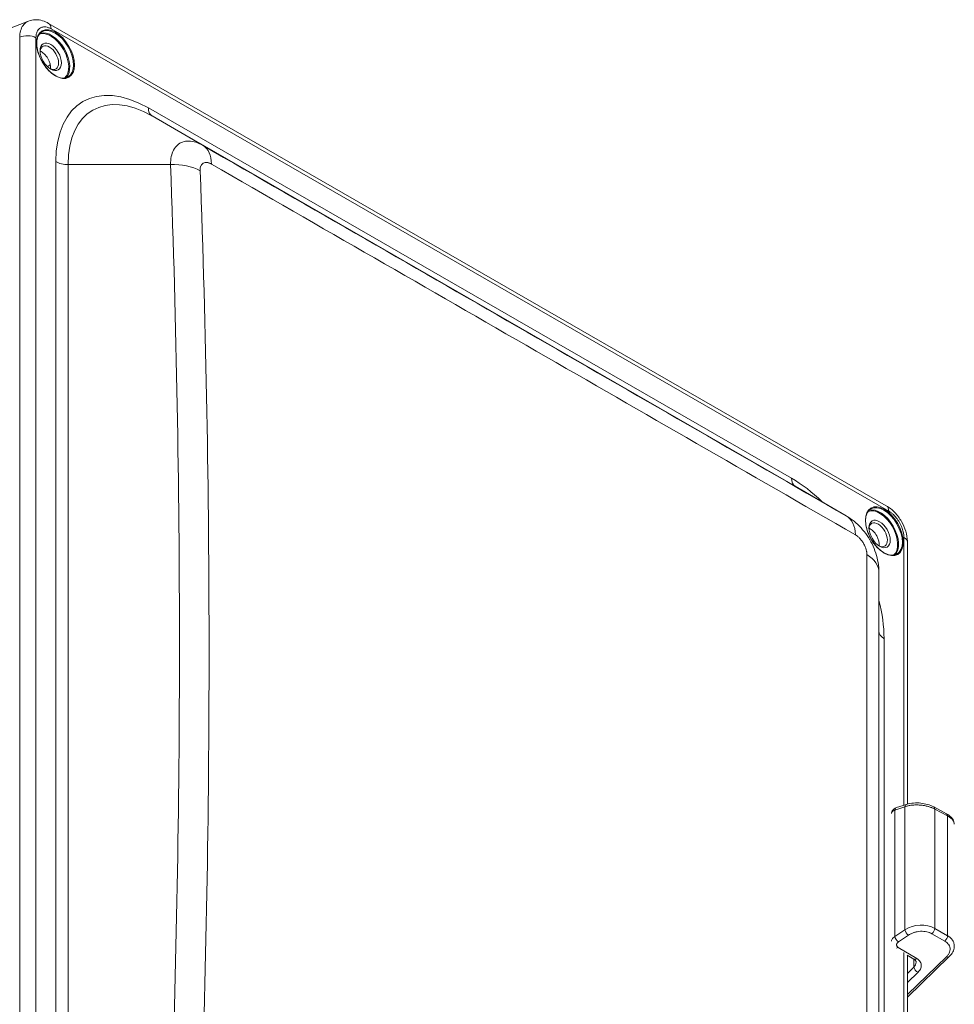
# Model space of a CAD drawing. Header units: inches. Extents: x 0.3 to 84.8, y 1.5 to 53.5.
# Tile 9 of 107: x 4.9 to 11.2, y 10.4 to 17.1. Entities that reach past the tile are written whole.
import ezdxf

# ---------------------------------------------------------------- set-up
doc = ezdxf.new("R2010")
doc.units = ezdxf.units.IN
doc.header["$LTSCALE"] = 2.5
doc.header["$MEASUREMENT"] = 0
doc.layers.add('Visible (ANSI)', color=7, linetype='Continuous', lineweight=18)
doc.layers.add('Visible Narrow (ANSI)', color=7, linetype='Continuous', lineweight=5)

msp = doc.modelspace()

# ---------------------------------------------------------------- linework, layer by layer
at = {"layer": 'Visible (ANSI)'}
for p, q in [((4.9373, 17.0737), (4.6849, 16.9753)), ((5.0736, 17.0581), (10.7586, 13.7843)), ((5.9677, 16.2457), (5.9677, 16.2457)), ((10.4874, 13.715), (10.1419, 13.9155)), ((10.9021, 13.5359), (10.9021, 11.7589)), ((10.7085, 6.7993), (10.7085, 13.3315)), ((10.8961, 11.7571), (10.828, 11.7349)), ((11.1675, 11.6931), (11.0806, 11.7397)), ((11.2202, 10.7972), (11.2202, 10.7972)), ((10.946, 10.7065), (10.8999, 10.7342)), ((10.9021, 10.7329), (10.9021, 8.4144)), ((11.1861, 10.7232), (10.9021, 10.4479))]:
    msp.add_line(p, q, dxfattribs=at)
for centre, major_axis, ratio, start_param, end_param in [((5.0328, 16.9872), (0.0408, 0.0709), 0.578093, 0, 0.000009), ((5.079, 16.8258), (0.0442, -0.0768), 0.578093, 5.569798, 10.138166), ((5.0244, 16.7943), (0.0442, -0.0768), 0.578093, 0.662712, 2.478881), ((10.7178, 13.7134), (0.0408, 0.0709), 0.578092, 6.283077, 6.283232), ((10.7037, 13.5867), (0.0442, -0.0768), 0.578093, 5.569798, 10.138166), ((10.6491, 13.5552), (0.0442, -0.0768), 0.578093, 0.662712, 2.478881), ((10.8203, 13.5359), (0.0818, 0), 0.575862, 0, 0.000128), ((10.4194, 13.3315), (0.2891, 0), 0.600413, 0, 0.000125), ((10.8378, 11.7046), (-0.0099, 0.0303), 0.62056, 0.000008, 0.000098), ((10.9059, 11.7268), (-0.0099, 0.0303), 0.62056, 6.283129, 6.28319), ((11.0656, 11.7117), (0.015, 0.028), 0.578418, 0.000001, 0.000054), ((11.1524, 11.6651), (0.015, 0.028), 0.578418, 6.283128, 6.283181), ((11.164, 10.7461), (0.0221, -0.0228), 0.546567, 0, 0.000067)]:
    msp.add_ellipse(centre, major_axis=major_axis, ratio=ratio, start_param=start_param, end_param=end_param, dxfattribs=at)
for centre in [(5.0886, 16.8313), (10.7134, 13.5923)]:
    msp.add_ellipse(centre, major_axis=(-0.051, 0.0886), ratio=0.578093, dxfattribs=at)
for points, knots in [([(4.9372, 17.0737), (4.9522, 17.0795), (4.9683, 17.0826), (5.0006, 17.0832), (5.0171, 17.0807), (5.0468, 17.0717), (5.0605, 17.0656), (5.0736, 17.0581)], [0, 0, 0, 0, 0.1517547, 0.1517547, 0.306861, 0.306861, 0.4451878, 0.4451878, 0.4451878, 0.4451878]), ([(5.206, 16.6943), (5.1966, 16.6889), (5.1855, 16.6862), (5.1613, 16.6867), (5.1484, 16.6898), (5.1221, 16.7012), (5.1087, 16.7094), (5.0827, 16.7303), (5.07, 16.7429), (5.0467, 16.7714), (5.0361, 16.7872), (5.018, 16.8204), (5.0105, 16.8378), (4.9994, 16.8723), (4.9958, 16.8893), (4.9929, 16.9215), (4.9935, 16.9365), (4.9988, 16.963), (5.0035, 16.9745), (5.0151, 16.9912), (5.0216, 16.9973), (5.0291, 17.0016)], [5.499721, 5.499721, 5.499721, 5.499721, 5.837169, 5.837169, 6.16055, 6.16055, 6.476554, 6.476554, 6.79249, 6.79249, 7.10915, 7.10915, 7.426044, 7.426044, 7.742558, 7.742558, 8.058323, 8.058323, 8.375006, 8.375006, 8.641314, 8.641314, 8.641314, 8.641314]), ([(10.7586, 13.7843), (10.7793, 13.7724), (10.799, 13.7565), (10.8334, 13.7201), (10.8488, 13.6994), (10.8735, 13.6564), (10.8834, 13.6337), (10.8972, 13.5883), (10.9013, 13.5651), (10.902, 13.5407), (10.9021, 13.5386), (10.9021, 13.5365)], [0, 0, 0, 0, 0.2193575, 0.2193575, 0.4313495, 0.4313495, 0.6353303, 0.6353303, 0.8392277, 0.8392277, 0.8582875, 0.8582875, 0.8582875, 0.8582875]), ([(10.4874, 13.715), (10.5244, 13.6935), (10.5584, 13.6655), (10.6169, 13.6011), (10.6423, 13.5638), (10.6814, 13.4846), (10.6955, 13.4419), (10.7065, 13.3768), (10.7085, 13.3544), (10.7085, 13.3322)], [0, 0, 0, 0, 0.365414, 0.365414, 0.734694, 0.734694, 1.105849, 1.105849, 1.295652, 1.295652, 1.295652, 1.295652]), ([(10.6538, 13.7625), (10.6443, 13.7571), (10.6364, 13.7488), (10.6248, 13.7277), (10.621, 13.715), (10.6176, 13.6865), (10.618, 13.6708), (10.623, 13.6378), (10.6276, 13.6205), (10.6405, 13.5861), (10.6489, 13.5689), (10.6685, 13.5366), (10.6797, 13.5214), (10.704, 13.4945), (10.717, 13.4828), (10.7433, 13.4641), (10.7566, 13.4572), (10.7822, 13.4484), (10.7944, 13.4467), (10.8148, 13.4484), (10.8233, 13.451), (10.8307, 13.4553)], [3.925057, 3.925057, 3.925057, 3.925057, 4.262505, 4.262505, 4.585886, 4.585886, 4.90189, 4.90189, 5.217826, 5.217826, 5.534486, 5.534486, 5.85138, 5.85138, 6.167894, 6.167894, 6.48366, 6.48366, 6.800343, 6.800343, 7.06665, 7.06665, 7.06665, 7.06665]), ([(10.8961, 11.7571), (10.9105, 11.7617), (10.9268, 11.7647), (10.9597, 11.7672), (10.9766, 11.7669), (11.0087, 11.7634), (11.0243, 11.7604), (11.0539, 11.752), (11.0682, 11.7464), (11.0806, 11.7397)], [0, 0, 0, 0, 0.1497898, 0.1497898, 0.2893474, 0.2893474, 0.4204448, 0.4204448, 0.556851, 0.556851, 0.556851, 0.556851]), ([(10.7935, 11.695), (10.7938, 11.6988), (10.7946, 11.7027), (10.7974, 11.7106), (10.7997, 11.7146), (10.8054, 11.7217), (10.8089, 11.7249), (10.8173, 11.7307), (10.8225, 11.7331), (10.828, 11.7349)], [0.0066174, 0.0066174, 0.0066174, 0.0066174, 0.0413908, 0.0413908, 0.0819336, 0.0819336, 0.1247374, 0.1247374, 0.1771326, 0.1771326, 0.1771326, 0.1771326]), ([(11.1675, 11.6931), (11.1803, 11.6862), (11.1915, 11.678), (11.2047, 11.6638), (11.2086, 11.6587), (11.217, 11.6439), (11.2202, 11.633), (11.2202, 11.6222)], [0, 0, 0, 0, 0.1409924, 0.1409924, 0.2105572, 0.2105572, 0.330464, 0.330464, 0.330464, 0.330464]), ([(11.2202, 10.7972), (11.2202, 10.7858), (11.2179, 10.7743), (11.2094, 10.7526), (11.2029, 10.7421), (11.1922, 10.7294), (11.1892, 10.7263), (11.1861, 10.7232)], [0, 0, 0, 0, 0.1157012, 0.1157012, 0.2337725, 0.2337725, 0.2747292, 0.2747292, 0.2747292, 0.2747292]), ([(10.9612, 10.6859), (10.9612, 10.6886), (10.9606, 10.6909), (10.9583, 10.6955), (10.9569, 10.6976), (10.9526, 10.7019), (10.9497, 10.7043), (10.946, 10.7065)], [0.0000125, 0.0000125, 0.0000125, 0.0000125, 0.0734765, 0.0734765, 0.1235904, 0.1235904, 0.1763961, 0.1763961, 0.1763961, 0.1763961])]:
    msp.add_open_spline(points, degree=3, knots=knots, dxfattribs=at)
at = {"layer": 'Visible Narrow (ANSI)'}
for p, q in [((5.0906, 17.0205), (10.7756, 13.7467)), ((4.8777, 8.9044), (4.8777, 16.9638)), ((4.9882, 8.9017), (4.9882, 16.961)), ((10.1152, 13.971), (5.7511, 16.4841)), ((10.1397, 13.9168), (5.7756, 16.4299)), ((5.7756, 16.4299), (6.1225, 16.2286)), ((5.9132, 16.1786), (5.9132, 16.1786)), ((5.1231, 16.1197), (5.1231, 9.5875)), ((5.2067, 16.0998), (5.2067, 9.5676)), ((5.2067, 16.0998), (5.9013, 16.0998)), ((10.1397, 13.9168), (10.4865, 13.7155)), ((10.6412, 13.6281), (10.6447, 13.63)), ((10.8781, 13.5693), (10.8781, 11.7512)), ((10.7075, 13.5123), (10.7116, 13.5147)), ((10.6272, 6.91), (10.6272, 13.4522)), ((10.7432, 6.3512), (10.7432, 12.8834)), ((10.8851, 11.7407), (10.817, 11.7185)), ((10.817, 10.8599), (10.817, 11.7185)), ((10.8851, 10.9059), (10.8851, 11.7407)), ((11.0877, 10.9154), (11.0877, 11.7248)), ((11.1745, 11.6782), (11.0877, 11.7248)), ((11.1745, 10.8653), (11.1745, 11.6782)), ((10.817, 10.8599), (10.8851, 10.9059)), ((10.891, 10.9094), (10.891, 10.9094)), ((11.0877, 10.9154), (11.1745, 10.8653)), ((10.841, 10.8228), (10.9091, 10.8687)), ((11.0687, 10.8789), (11.1556, 10.8288)), ((10.9656, 10.7104), (10.8391, 10.7864)), ((10.8781, 10.7512), (10.8781, 8.4067)), ((11.1671, 10.7227), (10.9021, 10.4658)), ((10.9461, 10.7065), (10.9461, 10.7065)), ((10.9461, 10.7065), (10.9461, 10.6519)), ((10.9021, 10.6092), (10.9461, 10.6519)), ((10.9021, 10.5472), (10.9745, 10.6174))]:
    msp.add_line(p, q, dxfattribs=at)
for centre, major_axis, ratio, start_param, end_param in [((5.0328, 16.9872), (0.0408, 0.0709), 0.578093, 5.495853, 6.283185), ((4.9303, 16.9277), (0.0818, 0), 0.575863, 0.785468, 2.268935), ((5.0886, 16.8313), (-0.0862, 0.1497), 0.578093, 3.233657, 6.191121), ((5.0919, 16.8332), (-0.0885, 0.1536), 0.578093, 3.288767, 6.136011), ((5.1176, 16.848), (-0.0885, 0.1536), 0.578093, 3.141593, 6.283185), ((146.1595, -55.5968), (188.7328, -2.8248), 0.565685, 2.423485, 2.423636), ((5.7511, 15.7581), (-0.4432, 0.7696), 0.578093, 5.499721, 7.070517), ((5.7756, 15.7722), (-0.4015, 0.6971), 0.578093, 5.499721, 7.070517), ((5.8346, 16.5323), (-0.059, -0.1024), 0.578093, 5.495853, 6.281252), ((5.9779, 15.9782), (0.1443, 0.2505), 0.558703, 5.517433, 6.281283), ((-57.1483, 52.9559), (113.399, -65.4711), 0.001578, 5.30521, 5.352349), ((5.2067, 16.1679), (0.1182, 0), 0.575862, 3.926991, 4.712389), ((5.9013, 15.9333), (0.2889, 0.0107), 0.575596, 0.780676, 1.549422), ((-125.6479, 12.8337), (131.6098, 0), 0.817547, 6.252826, 6.313545), ((-125.6479, 12.7869), (131.8108, 0), 0.817547, 6.252826, 6.313545), ((-57.1884, 52.8863), (113.5722, -65.571), 0.001578, 5.30521, 5.352349), ((10.1152, 13.245), (-0.4432, 0.7696), 0.578093, 5.162273, 5.499721), ((10.1988, 14.0191), (-0.059, -0.1024), 0.578093, 5.495853, 6.281252), ((10.1397, 13.2591), (-0.4015, 0.6971), 0.578093, 5.495853, 5.499721), ((10.7423, 13.6089), (-0.0885, 0.1536), 0.578093, 3.141593, 6.283185), ((10.7178, 13.7134), (0.0408, 0.0709), 0.578092, 5.49592, 6.283077), ((10.342, 13.4651), (0.1443, 0.2505), 0.597162, 5.517372, 6.281222), ((10.7134, 13.5923), (-0.0862, 0.1497), 0.578093, 3.233674, 6.191104), ((10.7166, 13.5941), (-0.0885, 0.1536), 0.578093, 3.288767, 6.136011), ((10.8203, 13.5359), (0.0818, 0), 0.575862, 0.000128, 0.785398), ((10.4194, 13.3315), (0.2891, 0), 0.600413, 0.000125, 0.768747), ((10.1152, 13.245), (-0.4432, 0.7696), 0.578093, 3.928925, 4.262505), ((10.8267, 12.9315), (-0.1182, 0), 0.575862, 0, 0.785398), ((10.8378, 11.7046), (-0.0099, 0.0303), 0.62056, 0.000102, 0.906443), ((10.9059, 11.7268), (-0.0099, 0.0303), 0.62056, 0, 0.906448), ((11.0656, 11.7117), (0.015, 0.028), 0.578418, 5.478734, 6.283178), ((11.1524, 11.6651), (0.015, 0.028), 0.578418, 5.478736, 6.283132), ((10.9834, 10.8375), (-0.1496, -0.017), 0.654411, 3.869325, 5.352854), ((10.9059, 10.892), (0.0178, -0.0264), 0.437705, 3.898469, 5.437848), ((11.0656, 10.9022), (-0.0159, -0.0276), 0.558053, 0.94532, 2.354594), ((10.8378, 10.8461), (0.0178, -0.0264), 0.437705, 3.898469, 5.437858), ((11.1524, 10.8521), (-0.0159, -0.0276), 0.558053, 0.945334, 2.354596), ((10.8359, 10.8097), (0.0164, 0.0273), 0.566554, 3.602016, 4.096686), ((10.9624, 10.7338), (-0.0164, -0.0273), 0.566555, 0, 0.955101), ((11.164, 10.7461), (0.0221, -0.0228), 0.546567, 5.350341, 6.283185), ((10.8885, 10.6773), (0.0716, 0.0175), 0.707957, 5.456658, 6.112136), ((10.9713, 10.6407), (0.0221, -0.0228), 0.546567, 3.77868, 5.350369)]:
    msp.add_ellipse(centre, major_axis=major_axis, ratio=ratio, start_param=start_param, end_param=end_param, dxfattribs=at)
for centre in [(5.1208, 16.8498), (10.7455, 13.6108)]:
    msp.add_ellipse(centre, major_axis=(-0.0907, 0.1576), ratio=0.578093, dxfattribs=at)
for points, knots in [([(4.8777, 16.9638), (4.8782, 16.9793), (4.8802, 16.9942), (4.884, 17.0078), (4.8878, 17.0214), (4.8934, 17.0338), (4.9006, 17.0442), (4.9078, 17.0545), (4.9167, 17.0628), (4.9269, 17.0687), (4.9302, 17.0707), (4.9337, 17.0723), (4.9372, 17.0737)], [0.0000001, 0.0000001, 0.0000001, 0.0000001, 0.1666667, 0.1666667, 0.1666667, 0.3333333, 0.3333333, 0.3333333, 0.5, 0.5, 0.5, 0.5545083, 0.5545083, 0.5545083, 0.5545083]), ([(4.9882, 16.961), (4.9882, 16.9674), (4.9886, 16.9735), (4.9895, 16.9793), (4.99, 16.9825), (4.9906, 16.9857), (4.9914, 16.9887), (4.9932, 16.9957), (4.9958, 17.0023), (4.9991, 17.0081), (4.9999, 17.0094), (5.0007, 17.0107), (5.0015, 17.0119), (5.0059, 17.0184), (5.0114, 17.0236), (5.0178, 17.0274), (5.0179, 17.0275), (5.018, 17.0275), (5.0182, 17.0276), (5.0247, 17.0314), (5.0321, 17.0336), (5.0401, 17.0343), (5.0413, 17.0343), (5.0424, 17.0344), (5.0436, 17.0344), (5.0506, 17.0345), (5.0579, 17.0335), (5.0652, 17.0315), (5.0678, 17.0307), (5.0705, 17.0298), (5.0732, 17.0288), (5.079, 17.0267), (5.0848, 17.0239), (5.0906, 17.0205)], [0, 0, 0, 0, 0.107069, 0.107069, 0.107069, 0.166667, 0.166667, 0.166667, 0.30263, 0.30263, 0.30263, 0.333333, 0.333333, 0.333333, 0.496566, 0.496566, 0.496566, 0.5, 0.5, 0.5, 0.666667, 0.666667, 0.666667, 0.690402, 0.690402, 0.690402, 0.833333, 0.833333, 0.833333, 0.88575, 0.88575, 0.88575, 1, 1, 1, 1]), ([(5.9013, 16.0998), (5.901, 16.119), (5.9043, 16.1553), (5.9204, 16.2006), (5.9468, 16.2344), (5.9822, 16.255), (6.0248, 16.2614), (6.0723, 16.2531), (6.1057, 16.2382), (6.1225, 16.2286)], [0, 0, 0, 0, 0.1428571, 0.2857143, 0.4285714, 0.5714286, 0.7142857, 0.8571429, 1, 1, 1, 1]), ([(6.1022, 16.058), (6.102, 16.0635), (6.1022, 16.0687), (6.1029, 16.0736), (6.1031, 16.0747), (6.1032, 16.0757), (6.1034, 16.0768), (6.1044, 16.0819), (6.1059, 16.0867), (6.1079, 16.091), (6.1081, 16.0915), (6.1084, 16.092), (6.1087, 16.0925), (6.111, 16.097), (6.1138, 16.1008), (6.1172, 16.1039), (6.1173, 16.1041), (6.1175, 16.1042), (6.1176, 16.1044), (6.1212, 16.1075), (6.1253, 16.11), (6.1299, 16.1115), (6.13, 16.1116), (6.1301, 16.1116), (6.1302, 16.1117), (6.1347, 16.1132), (6.1396, 16.1139), (6.1447, 16.1137), (6.1452, 16.1137), (6.1457, 16.1137), (6.1462, 16.1137), (6.1511, 16.1134), (6.1562, 16.1124), (6.1614, 16.1108), (6.1623, 16.1105), (6.1632, 16.1102), (6.1642, 16.1099), (6.169, 16.1081), (6.1739, 16.1058), (6.1789, 16.103)], [0, 0, 0, 0, 0.117283, 0.117283, 0.117283, 0.142857, 0.142857, 0.142857, 0.269977, 0.269977, 0.269977, 0.285714, 0.285714, 0.285714, 0.42238, 0.42238, 0.42238, 0.428571, 0.428571, 0.428571, 0.571429, 0.571429, 0.571429, 0.574787, 0.574787, 0.574787, 0.714286, 0.714286, 0.714286, 0.727188, 0.727188, 0.727188, 0.857143, 0.857143, 0.857143, 0.879838, 0.879838, 0.879838, 1, 1, 1, 1]), ([(10.7756, 13.7467), (10.7815, 13.7433), (10.7873, 13.7394), (10.7931, 13.7349), (10.7958, 13.7329), (10.7985, 13.7307), (10.8011, 13.7283), (10.8084, 13.722), (10.8157, 13.7146), (10.8227, 13.7064), (10.8239, 13.7051), (10.825, 13.7037), (10.8262, 13.7023), (10.8341, 13.6925), (10.8416, 13.6817), (10.8481, 13.6704), (10.8482, 13.6702), (10.8484, 13.6699), (10.8485, 13.6697), (10.8549, 13.6586), (10.8604, 13.647), (10.8648, 13.6354), (10.8656, 13.6333), (10.8664, 13.6311), (10.8672, 13.6289), (10.8705, 13.6193), (10.8731, 13.6097), (10.8749, 13.6007), (10.8757, 13.5967), (10.8763, 13.5928), (10.8768, 13.589), (10.8777, 13.5822), (10.8781, 13.5756), (10.8781, 13.5693)], [0, 0, 0, 0, 0.11425, 0.11425, 0.11425, 0.166667, 0.166667, 0.166667, 0.309598, 0.309598, 0.309598, 0.333333, 0.333333, 0.333333, 0.5, 0.5, 0.5, 0.503434, 0.503434, 0.503434, 0.666667, 0.666667, 0.666667, 0.69737, 0.69737, 0.69737, 0.833333, 0.833333, 0.833333, 0.892931, 0.892931, 0.892931, 1, 1, 1, 1]), ([(10.5497, 13.586), (10.5545, 13.5833), (10.5591, 13.5801), (10.5637, 13.5764), (10.5647, 13.5756), (10.5657, 13.5748), (10.5667, 13.5739), (10.5717, 13.5698), (10.5766, 13.565), (10.5813, 13.5598), (10.5819, 13.5592), (10.5825, 13.5585), (10.5831, 13.5579), (10.5881, 13.5522), (10.5929, 13.546), (10.5973, 13.5395), (10.5975, 13.5392), (10.5977, 13.5389), (10.5979, 13.5386), (10.6024, 13.5318), (10.6066, 13.5246), (10.6102, 13.5173), (10.6103, 13.5171), (10.6104, 13.5169), (10.6105, 13.5167), (10.614, 13.5096), (10.6171, 13.5022), (10.6195, 13.4949), (10.6198, 13.4942), (10.62, 13.4936), (10.6202, 13.4929), (10.6224, 13.4861), (10.6241, 13.4793), (10.6253, 13.4728), (10.6255, 13.4717), (10.6257, 13.4705), (10.6259, 13.4694), (10.6268, 13.4635), (10.6272, 13.4577), (10.6272, 13.4522)], [0, 0, 0, 0, 0.117212, 0.117212, 0.117212, 0.142857, 0.142857, 0.142857, 0.269906, 0.269906, 0.269906, 0.285714, 0.285714, 0.285714, 0.422311, 0.422311, 0.422311, 0.428571, 0.428571, 0.428571, 0.571429, 0.571429, 0.571429, 0.574719, 0.574719, 0.574719, 0.714286, 0.714286, 0.714286, 0.727119, 0.727119, 0.727119, 0.857143, 0.857143, 0.857143, 0.879771, 0.879771, 0.879771, 1, 1, 1, 1]), ([(10.817, 11.7185), (10.8129, 11.7168), (10.8057, 11.713), (10.7979, 11.706), (10.7943, 11.6994), (10.7936, 11.6952), (10.7935, 11.6938)], [0.0000189, 0.0000189, 0.0000189, 0.0000189, 0.1428571, 0.2857143, 0.4285714, 0.5031427, 0.5031427, 0.5031427, 0.5031427]), ([(11.0877, 11.7248), (11.082, 11.7279), (11.0759, 11.7308), (11.0685, 11.7338), (11.0676, 11.7342), (11.0598, 11.7373), (11.0523, 11.7398), (11.0439, 11.7422), (11.0433, 11.7424), (11.0345, 11.7448), (11.0259, 11.7467), (11.0168, 11.7483), (11.0165, 11.7484), (11.0071, 11.7501), (10.9977, 11.7512), (10.979, 11.7528), (10.9697, 11.7531), (10.9601, 11.753), (10.9597, 11.753), (10.9505, 11.7528), (10.9417, 11.7523), (10.9326, 11.7513), (10.9319, 11.7512), (10.9231, 11.7502), (10.9153, 11.7489), (10.9069, 11.747), (10.906, 11.7468), (10.898, 11.7449), (10.8913, 11.7429), (10.8851, 11.7407)], [0, 0, 0, 0, 0.1107836, 0.1107836, 0.125, 0.125, 0.2406334, 0.2406334, 0.25, 0.25, 0.3704665, 0.3704665, 0.375, 0.375, 0.5, 0.5, 0.625, 0.625, 0.6301363, 0.6301363, 0.75, 0.75, 0.7599749, 0.7599749, 0.875, 0.875, 0.8898125, 0.8898125, 1, 1, 1, 1]), ([(11.2202, 11.6222), (11.2202, 11.6266), (11.2185, 11.6363), (11.21, 11.6511), (11.1952, 11.6656), (11.1819, 11.6743), (11.1745, 11.6782)], [0.4474346, 0.4474346, 0.4474346, 0.4474346, 0.5714286, 0.7142857, 0.8571429, 1, 1, 1, 1]), ([(10.9091, 10.8687), (10.9141, 10.872), (10.9193, 10.8751), (10.9248, 10.8778), (10.9256, 10.8782), (10.9263, 10.8786), (10.927, 10.8789), (10.9329, 10.8817), (10.9391, 10.8842), (10.9454, 10.8864), (10.946, 10.8865), (10.9465, 10.8867), (10.9471, 10.8869), (10.9537, 10.8891), (10.9606, 10.8908), (10.9676, 10.8922), (10.9679, 10.8922), (10.9682, 10.8923), (10.9685, 10.8923), (10.9757, 10.8937), (10.9831, 10.8946), (10.9904, 10.8951), (10.9978, 10.8955), (11.0052, 10.8955), (11.0124, 10.895), (11.0126, 10.8949), (11.0129, 10.8949), (11.0132, 10.8949), (11.0201, 10.8944), (11.0268, 10.8934), (11.0333, 10.8921), (11.0338, 10.892), (11.0342, 10.8919), (11.0347, 10.8917), (11.0409, 10.8904), (11.0468, 10.8886), (11.0523, 10.8866), (11.0529, 10.8863), (11.0536, 10.8861), (11.0543, 10.8858), (11.0594, 10.8838), (11.0642, 10.8815), (11.0687, 10.8789)], [0, 0, 0, 0, 0.110332, 0.110332, 0.110332, 0.125, 0.125, 0.125, 0.240184, 0.240184, 0.240184, 0.25, 0.25, 0.25, 0.369942, 0.369942, 0.369942, 0.375, 0.375, 0.375, 0.499706, 0.499706, 0.499706, 0.625, 0.625, 0.625, 0.629463, 0.629463, 0.629463, 0.75, 0.75, 0.75, 0.759217, 0.759217, 0.759217, 0.875, 0.875, 0.875, 0.889079, 0.889079, 0.889079, 1, 1, 1, 1]), ([(10.7935, 10.8276), (10.7936, 10.8294), (10.7943, 10.8345), (10.7979, 10.8429), (10.8057, 10.8522), (10.8129, 10.8576), (10.817, 10.8599)], [0.4968573, 0.4968573, 0.4968573, 0.4968573, 0.5714286, 0.7142857, 0.8571429, 1, 1, 1, 1]), ([(11.1556, 10.8288), (11.1608, 10.8258), (11.1655, 10.8224), (11.1697, 10.8187), (11.1702, 10.8183), (11.1707, 10.8179), (11.1712, 10.8174), (11.1754, 10.8135), (11.1791, 10.8092), (11.1821, 10.8047), (11.1823, 10.8043), (11.1825, 10.804), (11.1827, 10.8037), (11.1858, 10.7989), (11.188, 10.7939), (11.1895, 10.7886), (11.1896, 10.7885), (11.1896, 10.7883), (11.1897, 10.7882), (11.1911, 10.7828), (11.1918, 10.7772), (11.1915, 10.7716), (11.1913, 10.766), (11.1902, 10.7603), (11.1883, 10.7547), (11.1882, 10.7544), (11.1881, 10.7541), (11.188, 10.7538), (11.1861, 10.7485), (11.1834, 10.7432), (11.18, 10.7381), (11.1797, 10.7377), (11.1794, 10.7372), (11.1791, 10.7367), (11.1757, 10.7319), (11.1718, 10.7272), (11.1671, 10.7227)], [0, 0, 0, 0, 0.1280626, 0.1280626, 0.1280626, 0.1428571, 0.1428571, 0.1428571, 0.2764891, 0.2764891, 0.2764891, 0.2857143, 0.2857143, 0.2857143, 0.4247922, 0.4247922, 0.4247922, 0.4285714, 0.4285714, 0.4285714, 0.5714286, 0.5714286, 0.5714286, 0.7142857, 0.7142857, 0.7142857, 0.7214062, 0.7214062, 0.7214062, 0.8571429, 0.8571429, 0.8571429, 0.8698068, 0.8698068, 0.8698068, 1, 1, 1, 1]), ([(11.1745, 10.8653), (11.1819, 10.8611), (11.1952, 10.8515), (11.21, 10.8343), (11.2185, 10.8159), (11.2202, 10.8031), (11.2202, 10.7972)], [0, 0, 0, 0, 0.1428571, 0.2857143, 0.4285714, 0.5525654, 0.5525654, 0.5525654, 0.5525654]), ([(10.8391, 10.7864), (10.8374, 10.7874), (10.836, 10.7885), (10.8347, 10.7897), (10.8344, 10.79), (10.8341, 10.7902), (10.8338, 10.7905), (10.8325, 10.7919), (10.8314, 10.7933), (10.8306, 10.7949), (10.8305, 10.7951), (10.8304, 10.7953), (10.8303, 10.7955), (10.8294, 10.7972), (10.8289, 10.7989), (10.8286, 10.8008), (10.8283, 10.8028), (10.8284, 10.8048), (10.8289, 10.8068), (10.8293, 10.8088), (10.8301, 10.8107), (10.8312, 10.8126), (10.8313, 10.8128), (10.8314, 10.813), (10.8315, 10.8132), (10.8325, 10.8149), (10.8338, 10.8165), (10.8353, 10.818), (10.8356, 10.8183), (10.8359, 10.8186), (10.8362, 10.8189), (10.8376, 10.8203), (10.8392, 10.8216), (10.841, 10.8228)], [0.0000002, 0.0000002, 0.0000002, 0.0000002, 0.1169068, 0.1169068, 0.1169068, 0.1428573, 0.1428573, 0.1428573, 0.2701729, 0.2701729, 0.2701729, 0.2857144, 0.2857144, 0.2857144, 0.4232083, 0.4232083, 0.4232083, 0.5714286, 0.5714286, 0.5714286, 0.7142858, 0.7142858, 0.7142858, 0.7292535, 0.7292535, 0.7292535, 0.8571429, 0.8571429, 0.8571429, 0.8825888, 0.8825888, 0.8825888, 1, 1, 1, 1])]:
    msp.add_open_spline(points, degree=3, knots=knots, dxfattribs=at)
for points in [[(10.4867, 13.7154), (10.4869, 13.7153), (10.4872, 13.7151), (10.4874, 13.715)], [(10.9745, 10.6174), (10.9788, 10.6216), (10.9862, 10.6303), (10.9938, 10.6449), (10.9968, 10.66), (10.9954, 10.6746), (10.9896, 10.6883), (10.9797, 10.7006), (10.9707, 10.7074), (10.9656, 10.7104)]]:
    msp.add_open_spline(points, degree=3, dxfattribs=at)

doc.saveas('drawing.dxf')
